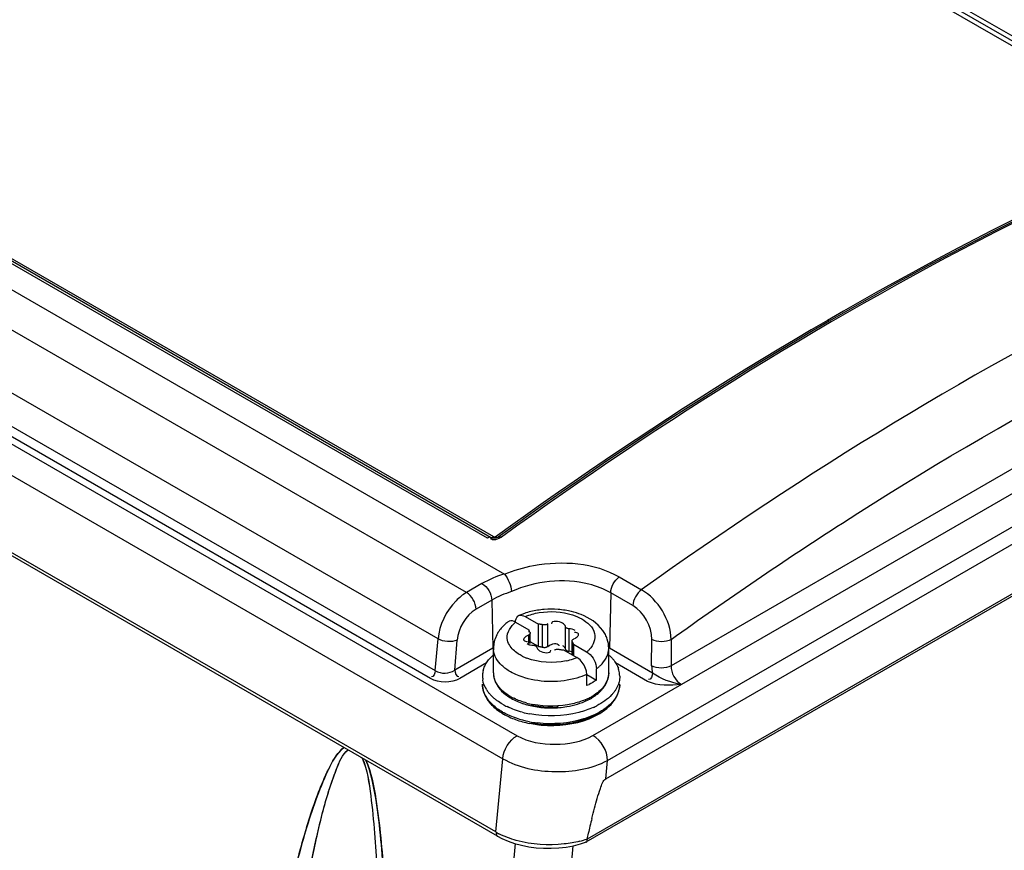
# Model space of a CAD drawing. Header units: inches. Extents: x 0 to 117, y 0 to 83.
# Tile 33 of 75: x 103.33 to 104.74, y 23.16 to 24.35. Entities that reach past the tile are written whole.
import ezdxf

# ---------------------------------------------------------------- set-up
doc = ezdxf.new("R2010")
doc.units = ezdxf.units.IN
doc.header["$LTSCALE"] = 6.431102
doc.header["$MEASUREMENT"] = 0
doc.layers.get('0').update_dxf_attribs({"linetype": 'CONTINUOUS'})

msp = doc.modelspace()

# ---------------------------------------------------------------- linework, layer by layer
at = {"color": 7, "linetype": 'CONTINUOUS'}
for p, q in [((95.3738, 28.5469), (104.0235, 23.5532)), ((103.969, 23.5266), (95.3236, 28.518)), ((103.9283, 23.4601), (95.2822, 28.4519)), ((99.0654, 27.5943), (104.9905, 24.1736)), ((99.07, 27.5987), (104.9951, 24.178)), ((99.0746, 27.6031), (104.9996, 24.1824)), ((103.9992, 23.6048), (98.0742, 27.0255)), ((104.0038, 23.6057), (98.0788, 27.0264)), ((104.0084, 23.6066), (98.0834, 27.0273)), ((104.1715, 23.2858), (107.0704, 24.9596)), ((106.9064, 24.948), (104.2625, 23.4216)), ((104.1691, 23.2595), (107.0735, 24.9364)), ((104.1505, 23.3216), (106.9225, 24.9221)), ((107.0961, 24.875), (104.1403, 23.1685)), ((107.0984, 24.8798), (104.142, 23.1729)), ((103.9176, 23.4034), (102.6007, 24.1636)), ((102.6076, 24.1747), (103.924, 23.4147)), ((102.5918, 24.1585), (104.0418, 23.3213)), ((102.5711, 24.1254), (104.0213, 23.2882)), ((104.0111, 23.1832), (102.6064, 23.9941)), ((104.0138, 23.1772), (102.6084, 23.9886)), ((104.0039, 23.6046), (104.0036, 23.6055)), ((104.004, 23.6056), (104.0038, 23.6057)), ((104.0136, 23.6086), (104.011, 23.6068)), ((104.0177, 23.6084), (104.0151, 23.6065)), ((104.1883, 23.5491), (104.2201, 23.5307)), ((103.9914, 23.5396), (103.969, 23.5266)), ((104.0053, 23.5159), (103.9829, 23.5028)), ((104.0053, 23.5159), (104.0068, 23.4467)), ((104.176, 23.5264), (104.1742, 23.4467)), ((104.2079, 23.508), (104.176, 23.5264)), ((104.0396, 23.4843), (104.0586, 23.4733)), ((104.0509, 23.4935), (104.0535, 23.4923)), ((104.0535, 23.4923), (104.0725, 23.4813)), ((104.0586, 23.4733), (104.0586, 23.4699)), ((104.0725, 23.4492), (104.0725, 23.4813)), ((104.0784, 23.4484), (104.0784, 23.4805)), ((104.0857, 23.4495), (104.0858, 23.4817)), ((104.111, 23.4456), (104.111, 23.4778)), ((104.1163, 23.4425), (104.1163, 23.4747)), ((103.924, 23.4147), (103.9283, 23.4601)), ((103.9524, 23.4153), (103.9559, 23.4585)), ((104.0552, 23.4566), (104.0567, 23.4564)), ((104.058, 23.4656), (104.058, 23.4534)), ((104.0605, 23.4534), (104.0605, 23.4684)), ((104.0725, 23.4492), (104.0605, 23.4561)), ((104.1206, 23.4375), (104.1206, 23.4573)), ((104.1211, 23.4372), (104.1211, 23.4559)), ((104.1231, 23.4601), (104.1253, 23.4612)), ((104.1259, 23.4692), (104.1243, 23.4693)), ((104.2347, 23.4217), (104.235, 23.4596)), ((104.2628, 23.4595), (104.2625, 23.4216)), ((104.0068, 23.4467), (103.9524, 23.4153)), ((104.0079, 23.4114), (104.0079, 23.4468)), ((104.0561, 23.4534), (104.0586, 23.4523)), ((104.0727, 23.444), (104.0741, 23.443)), ((104.0857, 23.4495), (104.0876, 23.4508)), ((104.1014, 23.4511), (104.1017, 23.4502)), ((104.1085, 23.4445), (104.1276, 23.4335)), ((104.1224, 23.4525), (104.1415, 23.4415)), ((104.1224, 23.4525), (104.1224, 23.4364)), ((104.1732, 23.4114), (104.1732, 23.4468)), ((104.2359, 23.4111), (104.1742, 23.4467)), ((104.1302, 23.4317), (104.1276, 23.4335)), ((103.998, 23.4257), (103.9594, 23.4035)), ((104.1553, 23.4204), (104.1555, 23.4173)), ((104.1555, 23.4012), (104.1555, 23.4173)), ((104.2289, 23.3993), (104.1831, 23.4257)), ((104.1416, 23.4093), (104.1555, 23.4012)), ((104.1416, 23.3932), (104.1416, 23.4093)), ((104.0111, 23.1832), (104.0213, 23.2882)), ((104.1691, 23.2595), (104.1715, 23.2858)), ((104.0138, 23.1772), (104.0199, 23.1739)), ((104.0199, 23.1739), (104.0287, 23.17)), ((104.0389, 23.1665), (103.9223, 21.8407)), ((104.0192, 21.991), (104.1223, 23.1634)), ((104.0287, 23.17), (104.0382, 23.1667)), ((104.1402, 23.1685), (104.1398, 23.1683))]:
    msp.add_line(p, q, dxfattribs=at)
for points in [[(104.0038, 23.6057), (104.0034, 23.6058), (104.0029, 23.606), (104.0025, 23.606), (104.002, 23.606), (104.0014, 23.6059), (104.0009, 23.6057), (104.0003, 23.6054), (103.9998, 23.6051), (103.9992, 23.6048)], [(104.0153, 23.6066), (104.0152, 23.6066), (104.0145, 23.6061), (104.0135, 23.6057), (104.0124, 23.6053), (104.0112, 23.605), (104.0099, 23.6048), (104.0086, 23.6047), (104.0073, 23.6047), (104.0062, 23.6048), (104.0053, 23.6051), (104.0045, 23.6053), (104.004, 23.6056)], [(104.0084, 23.6066), (104.0078, 23.6062), (104.0073, 23.6059), (104.0067, 23.6056), (104.0062, 23.6055), (104.0057, 23.6054), (104.0052, 23.6053), (104.0047, 23.6054), (104.0042, 23.6055)], [(104.011, 23.6068), (104.0108, 23.6066), (104.0105, 23.6065), (104.0102, 23.6064), (104.0099, 23.6063), (104.0096, 23.6063), (104.0093, 23.6063), (104.009, 23.6064), (104.0087, 23.6064), (104.0084, 23.6066)], [(104.011, 23.6068), (104.0116, 23.6065), (104.0121, 23.6063), (104.0126, 23.6061), (104.0131, 23.606), (104.0136, 23.606), (104.014, 23.606), (104.0144, 23.6061), (104.0148, 23.6063), (104.0154, 23.6067)], [(104.0154, 23.6067), (104.0158, 23.6069), (104.0162, 23.607), (104.0166, 23.607), (104.0171, 23.607), (104.0176, 23.6069), (104.0181, 23.6068), (104.0186, 23.6065), (104.0192, 23.6062)], [(104.0586, 23.4733), (104.0586, 23.4729), (104.0587, 23.4725), (104.0588, 23.4721), (104.0589, 23.4717), (104.059, 23.4713), (104.0592, 23.471), (104.0594, 23.4706), (104.0597, 23.4702), (104.06, 23.4699)], [(104.0784, 23.4805), (104.0778, 23.4807), (104.0772, 23.4808), (104.0765, 23.481), (104.0759, 23.4811), (104.0752, 23.4811), (104.0746, 23.4812), (104.0739, 23.4813), (104.0732, 23.4813), (104.0725, 23.4813)], [(104.0858, 23.4817), (104.0851, 23.4812), (104.0844, 23.4809), (104.0836, 23.4806), (104.0828, 23.4804), (104.0819, 23.4803), (104.081, 23.4802), (104.0802, 23.4803), (104.0793, 23.4804), (104.0784, 23.4805)], [(104.1163, 23.4747), (104.1153, 23.4748), (104.1144, 23.475), (104.1136, 23.4752), (104.1129, 23.4755), (104.1123, 23.4759), (104.1118, 23.4763), (104.1114, 23.4767), (104.1111, 23.4772), (104.111, 23.4778)], [(104.0605, 23.4684), (104.0605, 23.4683), (104.0604, 23.4678), (104.0601, 23.4673), (104.0598, 23.4668), (104.0593, 23.4664), (104.0587, 23.466), (104.058, 23.4656)], [(104.06, 23.4699), (104.0603, 23.4693), (104.0605, 23.4688), (104.0605, 23.4684)], [(104.1206, 23.4573), (104.1206, 23.4575), (104.1207, 23.458), (104.1209, 23.4585), (104.1213, 23.459), (104.1218, 23.4594), (104.1224, 23.4598), (104.1231, 23.4601)], [(104.1211, 23.4559), (104.1208, 23.4564), (104.1206, 23.457), (104.1206, 23.4573)], [(104.1224, 23.4525), (104.1224, 23.4529), (104.1224, 23.4533), (104.1223, 23.4537), (104.1222, 23.454), (104.122, 23.4544), (104.1218, 23.4548), (104.1216, 23.4552), (104.1214, 23.4555), (104.1211, 23.4559)], [(104.0647, 23.4511), (104.0657, 23.451), (104.0666, 23.4508), (104.0674, 23.4506), (104.0681, 23.4502), (104.0688, 23.4499), (104.0693, 23.4495), (104.0697, 23.449), (104.0699, 23.4485), (104.0701, 23.448)], [(104.0725, 23.4492), (104.0732, 23.4491), (104.0739, 23.4491), (104.0746, 23.4491), (104.0752, 23.449)], [(104.0752, 23.449), (104.0759, 23.4489), (104.0765, 23.4488), (104.0772, 23.4487), (104.0778, 23.4485), (104.0784, 23.4484)], [(104.0784, 23.4484), (104.0794, 23.4482), (104.0803, 23.4481), (104.0812, 23.4481), (104.0821, 23.4481), (104.0829, 23.4483), (104.0837, 23.4485), (104.0845, 23.4488), (104.0851, 23.4491), (104.0857, 23.4495)], [(104.0953, 23.4441), (104.096, 23.4445), (104.0967, 23.4449), (104.0974, 23.4452), (104.0983, 23.4454), (104.0991, 23.4455), (104.1, 23.4455), (104.1009, 23.4455), (104.1018, 23.4454), (104.1027, 23.4452)], [(104.1027, 23.4452), (104.1033, 23.4451), (104.1039, 23.4449), (104.1045, 23.4448), (104.1052, 23.4447), (104.1058, 23.4446), (104.1065, 23.4445), (104.1072, 23.4445), (104.1078, 23.4445), (104.1085, 23.4445)], [(104.111, 23.4456), (104.1112, 23.4451), (104.1115, 23.4445), (104.1119, 23.4441), (104.1124, 23.4437), (104.1131, 23.4433), (104.1138, 23.443), (104.1146, 23.4428), (104.1154, 23.4426), (104.1163, 23.4425)], [(104.0382, 23.1667), (104.0481, 23.164), (104.0584, 23.162), (104.069, 23.1606), (104.0798, 23.1598), (104.0907, 23.1597), (104.1016, 23.1603), (104.1122, 23.1616)], [(104.1122, 23.1616), (104.1226, 23.1635), (104.1326, 23.166), (104.1398, 23.1683)]]:
    msp.add_lwpolyline(points, dxfattribs=at)
for centre, radius, start, end in [((104.0626, 23.4162), 0.1425, 105.9277, 119.9885), ((104.0902, 23.379), 0.1238, 94.4027, 98.9527), ((104.0905, 23.3749), 0.128, 85.5486, 94.4192), ((104.0908, 23.3787), 0.1242, 80.8011, 85.5501), ((104.0918, 23.3849), 0.1179, 76.2183, 80.8116), ((104.068, 23.4324), 0.0654, 126.6756, 131.4037), ((104.0329, 23.4796), 0.0066, 111.1352, 126.7481), ((104.0468, 23.4876), 0.00659, 113.9528, 128.2406), ((104.0823, 23.4075), 0.0942, 110.2123, 113.9085), ((104.0846, 23.4014), 0.1007, 108.7792, 110.2379), ((104.0545, 23.4446), 0.0471, 148.5556, 154.5836), ((104.1291, 23.4459), 0.0443, 18.4209, 27.4907), ((104.0354, 23.4468), 0.0275, 179.9786, 185.9106), ((104.0653, 23.4714), 0.0203, 250.7424, 256.249), ((104.0659, 23.4735), 0.0225, 256.2169, 267.1486), ((104.1152, 23.4203), 0.0222, 76.2242, 87.1424), ((104.1098, 23.4802), 0.05, 309.3414, 311.1807), ((104.1134, 23.4761), 0.0446, 311.1199, 316.2246), ((104.1455, 23.4468), 0.0277, 353.9124, 359.9714), ((104.0811, 23.499), 0.0711, 243.2903, 249.1159), ((104.0915, 23.5243), 0.0978, 282.2009, 288.4759), ((104.0932, 23.5191), 0.0923, 288.4844, 291.8435), ((104.0259, 23.4065), 0.0338, 165.858, 177.1012), ((104.1202, 23.4655), 0.0598, 306.2601, 310.9314), ((104.1237, 23.4615), 0.0544, 310.9591, 313.8817), ((104.1531, 23.406), 0.0359, 14.7775, 19.5073), ((104.1549, 23.4065), 0.0341, 8.508, 14.7853), ((104.0251, 23.4066), 0.0329, 177.1467, 188.4932), ((104.0394, 23.4115), 0.0316, 180.0156, 188.1171), ((104.0355, 23.4114), 0.0277, 179.9623, 188.6061), ((104.156, 23.4066), 0.0329, 0.0106, 8.4932), ((104.0289, 23.3954), 0.0368, 180.0172, 188.1971), ((104.0305, 23.3956), 0.0384, 188.2092, 196.2269), ((104.0386, 23.4128), 0.048, 212.5711, 218.9072), ((104.1342, 23.4231), 0.0301, 283.4325, 290.7518), ((104.1233, 23.423), 0.0535, 311.634, 317.1578), ((104.1334, 23.4147), 0.0405, 326.7248, 329.8691), ((104.156, 23.3954), 0.033, 357.0833, 359.9568), ((104.0414, 23.4009), 0.0506, 211.445, 218.3262), ((104.0713, 23.4408), 0.076, 238.1217, 239.9803), ((104.0717, 23.4464), 0.0794, 240.014, 242.1074), ((104.0745, 23.4517), 0.0853, 242.1061, 244.0971), ((104.1034, 23.4581), 0.0925, 292.9435, 295.4258), ((104.1059, 23.4477), 0.0839, 296.0163, 299.2138), ((104.1059, 23.4527), 0.0865, 295.4263, 297.8275), ((104.1091, 23.4467), 0.0797, 297.8162, 301.0276), ((104.1091, 23.442), 0.0774, 299.2259, 301.5448), ((104.1118, 23.4375), 0.0721, 301.5419, 304.2392), ((104.1122, 23.4416), 0.0737, 301.0447, 302.9495), ((104.1156, 23.4321), 0.0655, 304.2101, 308.7911), ((104.1194, 23.4273), 0.0594, 308.8211, 311.6768), ((104.07, 23.4516), 0.0983, 240.0562, 244.3197), ((104.0823, 23.4637), 0.1015, 246.3107, 251.8159), ((104.0856, 23.4735), 0.1118, 251.7623, 254.4327), ((104.0876, 23.4873), 0.1234, 254.9517, 259.21), ((104.087, 23.4785), 0.1169, 254.4289, 256.8328), ((104.0888, 23.4865), 0.1252, 256.8643, 261.6263), ((104.0904, 23.4975), 0.1363, 261.6348, 270.579), ((104.0904, 23.4952), 0.1329, 270.317, 274.5741), ((104.0906, 23.4971), 0.1359, 270.5092, 279.4539), ((104.1078, 23.458), 0.1055, 294.1638, 297.3525), ((104.0638, 23.4251), 0.0837, 235.5427, 236.7317), ((104.0655, 23.4277), 0.0868, 236.7342, 238.3294), ((104.0674, 23.4309), 0.0906, 238.3298, 239.9826), ((104.0678, 23.4364), 0.0937, 240.0088, 241.6528), ((104.0791, 23.4544), 0.1168, 245.4232, 250.2469), ((104.0838, 23.4674), 0.1306, 250.2293, 254.6973), ((104.0872, 23.4973), 0.1473, 255.0777, 259.3535), ((104.0871, 23.4795), 0.1432, 254.698, 258.8923), ((104.0894, 23.4909), 0.1547, 258.8808, 262.8453), ((104.0894, 23.498), 0.1594, 259.1964, 263.2197), ((105.2212, 22.94), 1.104, 166.2371, 166.8378), ((105.3835, 22.9018), 1.2707, 166.829, 167.2976), ((104.0635, 23.2728), 0.1039, 240.1315, 242.4697), ((105.8658, 22.7935), 1.7651, 167.3088, 167.5855), ((104.0967, 23.3108), 0.1451, 283.926, 288.2051)]:
    msp.add_arc(centre, radius, start, end, dxfattribs=at)
for points, knots in [([(104.9904, 24.1722), (104.9081, 24.1368), (104.5672, 23.9769), (104.2459, 23.7766), (104.0136, 23.6086)], [0, 0, 0, 0, 0.238293, 1, 1, 1, 1]), ([(104.9917, 24.1708), (104.9096, 24.1354), (104.5697, 23.9757), (104.2494, 23.7759), (104.0177, 23.6084)], [0, 0, 0, 0, 0.238338, 1, 1, 1, 1]), ([(104.9958, 24.1707), (104.9135, 24.1351), (104.5726, 23.9748), (104.2514, 23.7743), (104.0192, 23.6062)], [0, 0, 0, 0, 0.238318, 1, 1, 1, 1]), ([(105.2081, 24.0907), (105.1248, 24.0559), (104.7798, 23.8984), (104.4548, 23.6987), (104.2199, 23.5308)], [0, 0, 0, 0, 0.238205, 1, 1, 1, 1]), ([(104.2628, 23.4595), (104.3432, 23.5172), (104.6552, 23.7298), (104.9898, 23.9105), (105.2472, 24.0175)], [0, 0, 0, 0, 0.261938, 1, 1, 1, 1]), ([(104.0235, 23.5532), (104.0369, 23.5588), (104.0905, 23.5742), (104.1526, 23.5699), (104.1883, 23.5491)], [0, 0, 0, 0, 0.260855, 1, 1, 1, 1]), ([(104.176, 23.5264), (104.1663, 23.532), (104.1206, 23.5491), (104.0676, 23.5435), (104.0337, 23.5281)], [0, 0, 0, 0, 0.231271, 1, 1, 1, 1]), ([(103.969, 23.5266), (103.9636, 23.5235), (103.943, 23.5066), (103.9299, 23.4803), (103.9283, 23.4601)], [0, 0, 0, 0, 0.23626, 1, 1, 1, 1]), ([(104.0734, 23.4979), (104.0892, 23.5005), (104.1111, 23.4993), (104.1304, 23.4912), (104.1346, 23.4889)], [0, 0, 0, 0, 0.769781, 1, 1, 1, 1]), ([(104.1645, 23.4725), (104.1569, 23.4829), (104.1412, 23.4931), (104.1245, 23.4982), (104.1199, 23.4994)], [0, 0, 0, 0, 0.730818, 1, 1, 1, 1]), ([(104.0441, 23.4936), (104.0451, 23.4941), (104.0475, 23.4945), (104.0497, 23.4939), (104.0509, 23.4935)], [0, 0, 0, 0, 0.466225, 1, 1, 1, 1]), ([(104.1346, 23.4889), (104.1425, 23.4842), (104.1583, 23.471), (104.1511, 23.4511), (104.1456, 23.4453)], [0, 0, 0, 0, 0.535187, 1, 1, 1, 1]), ([(104.111, 23.4778), (104.1108, 23.4788), (104.1097, 23.4808), (104.108, 23.4822), (104.1069, 23.4828)], [0, 0, 0, 0, 0.453859, 1, 1, 1, 1]), ([(104.1683, 23.4663), (104.1678, 23.4674), (104.1666, 23.4695), (104.1652, 23.4716), (104.1645, 23.4725)], [0, 0, 0, 0, 0.498398, 1, 1, 1, 1]), ([(104.0515, 23.4607), (104.0514, 23.4604), (104.0511, 23.4599), (104.0511, 23.4593), (104.0511, 23.459)], [0, 0, 0, 0, 0.531755, 1, 1, 1, 1]), ([(104.0511, 23.459), (104.0512, 23.4584), (104.0525, 23.457), (104.0541, 23.4568), (104.0552, 23.4566)], [0, 0, 0, 0, 0.365198, 1, 1, 1, 1]), ([(104.058, 23.4656), (104.0566, 23.4651), (104.0543, 23.4637), (104.0521, 23.4618), (104.0515, 23.4607)], [0, 0, 0, 0, 0.528355, 1, 1, 1, 1]), ([(104.1253, 23.4612), (104.1262, 23.4617), (104.1278, 23.4628), (104.1291, 23.4643), (104.1295, 23.4651)], [0, 0, 0, 0, 0.538344, 1, 1, 1, 1]), ([(104.13, 23.4668), (104.1299, 23.4674), (104.1286, 23.4687), (104.1269, 23.469), (104.1259, 23.4692)], [0, 0, 0, 0, 0.365198, 1, 1, 1, 1]), ([(104.1295, 23.4651), (104.1297, 23.4653), (104.1299, 23.4659), (104.13, 23.4665), (104.13, 23.4668)], [0, 0, 0, 0, 0.531755, 1, 1, 1, 1]), ([(104.0701, 23.448), (104.0702, 23.4472), (104.0709, 23.4457), (104.072, 23.4445), (104.0727, 23.444)], [0, 0, 0, 0, 0.463532, 1, 1, 1, 1]), ([(104.1069, 23.4506), (104.1075, 23.4503), (104.1086, 23.4495), (104.1095, 23.4485), (104.1099, 23.448)], [0, 0, 0, 0, 0.523352, 1, 1, 1, 1]), ([(104.1099, 23.448), (104.1102, 23.4477), (104.1106, 23.4469), (104.1109, 23.446), (104.111, 23.4456)], [0, 0, 0, 0, 0.520049, 1, 1, 1, 1]), ([(104.1718, 23.4382), (104.1721, 23.4391), (104.1726, 23.441), (104.1729, 23.4429), (104.1731, 23.4439)], [0, 0, 0, 0, 0.503593, 1, 1, 1, 1]), ([(104.0491, 23.4355), (104.048, 23.436), (104.046, 23.4371), (104.044, 23.4383), (104.0431, 23.439)], [0, 0, 0, 0, 0.508354, 1, 1, 1, 1]), ([(104.1694, 23.4326), (104.1699, 23.4335), (104.1708, 23.4353), (104.1715, 23.4372), (104.1718, 23.4382)], [0, 0, 0, 0, 0.50648, 1, 1, 1, 1]), ([(104.1745, 23.4363), (104.1754, 23.4354), (104.1773, 23.4335), (104.179, 23.4316), (104.1798, 23.4306)], [0, 0, 0, 0, 0.508303, 1, 1, 1, 1]), ([(104.1798, 23.4306), (104.1806, 23.4296), (104.1821, 23.4276), (104.1834, 23.4255), (104.184, 23.4244)], [0, 0, 0, 0, 0.507966, 1, 1, 1, 1]), ([(103.9931, 23.4148), (103.9934, 23.4159), (103.9941, 23.418), (103.9949, 23.4201), (103.9954, 23.4212)], [0, 0, 0, 0, 0.494818, 1, 1, 1, 1]), ([(103.9954, 23.4212), (103.9959, 23.4222), (103.997, 23.4244), (103.9982, 23.4264), (103.9989, 23.4274)], [0, 0, 0, 0, 0.492832, 1, 1, 1, 1]), ([(104.1416, 23.4093), (104.1416, 23.4103), (104.1414, 23.4124), (104.141, 23.4144), (104.1407, 23.4155)], [0, 0, 0, 0, 0.480202, 1, 1, 1, 1]), ([(104.184, 23.4244), (104.1846, 23.4234), (104.1857, 23.4213), (104.1866, 23.4191), (104.187, 23.418)], [0, 0, 0, 0, 0.506477, 1, 1, 1, 1]), ([(104.1274, 23.4041), (104.1036, 23.3972), (104.0689, 23.3972), (104.0387, 23.4093), (104.0322, 23.413)], [0, 0, 0, 0, 0.767985, 1, 1, 1, 1]), ([(104.1732, 23.4114), (104.1732, 23.4023), (104.1657, 23.3895), (104.1555, 23.3818), (104.1523, 23.3797)], [0, 0, 0, 0, 0.708509, 1, 1, 1, 1]), ([(104.189, 23.4067), (104.189, 23.4053), (104.1888, 23.4025), (104.1883, 23.3998), (104.1879, 23.3985)], [0, 0, 0, 0, 0.497439, 1, 1, 1, 1]), ([(104.0257, 23.3818), (104.0247, 23.3826), (104.0228, 23.384), (104.021, 23.3856), (104.0202, 23.3864)], [0, 0, 0, 0, 0.507902, 1, 1, 1, 1]), ([(104.1626, 23.3865), (104.1634, 23.3875), (104.1651, 23.3894), (104.1666, 23.3914), (104.1672, 23.3925)], [0, 0, 0, 0, 0.506197, 1, 1, 1, 1]), ([(104.1828, 23.3868), (104.182, 23.3856), (104.1803, 23.3832), (104.1783, 23.3809), (104.1773, 23.3798)], [0, 0, 0, 0, 0.490586, 1, 1, 1, 1]), ([(104.0066, 23.377), (104.0056, 23.3779), (104.0038, 23.3797), (104.0021, 23.3817), (104.0013, 23.3827)], [0, 0, 0, 0, 0.508303, 1, 1, 1, 1]), ([(104.0131, 23.3715), (104.012, 23.3724), (104.0097, 23.3741), (104.0076, 23.376), (104.0066, 23.377)], [0, 0, 0, 0, 0.507923, 1, 1, 1, 1]), ([(104.0321, 23.3777), (104.031, 23.3783), (104.0288, 23.3797), (104.0267, 23.3811), (104.0257, 23.3818)], [0, 0, 0, 0, 0.50712, 1, 1, 1, 1]), ([(104.1856, 23.3807), (104.1843, 23.3779), (104.1771, 23.3661), (104.1653, 23.3577), (104.1558, 23.3529)], [0, 0, 0, 0, 0.221784, 1, 1, 1, 1]), ([(104.1509, 23.3618), (104.1443, 23.3588), (104.1151, 23.349), (104.083, 23.3483), (104.0599, 23.3526)], [0, 0, 0, 0, 0.236102, 1, 1, 1, 1]), ([(104.0621, 23.3397), (104.0708, 23.3381), (104.1039, 23.335), (104.1393, 23.3418), (104.1598, 23.3552)], [0, 0, 0, 0, 0.264481, 1, 1, 1, 1]), ([(104.0701, 23.3373), (104.0782, 23.3363), (104.1089, 23.3348), (104.1409, 23.3416), (104.1603, 23.3533)], [0, 0, 0, 0, 0.263894, 1, 1, 1, 1]), ([(104.1558, 23.3529), (104.1498, 23.3498), (104.1228, 23.3392), (104.0927, 23.3371), (104.0706, 23.3397)], [0, 0, 0, 0, 0.232055, 1, 1, 1, 1]), ([(104.0418, 23.3213), (104.0579, 23.312), (104.0962, 23.3061), (104.1344, 23.3123), (104.1505, 23.3216)], [0, 0, 0, 0, 0.500457, 1, 1, 1, 1]), ([(103.7934, 23.3045), (103.7825, 23.2961), (103.7687, 23.2693), (103.7465, 23.2146), (103.7251, 23.1391), (103.7031, 23.0464), (103.6773, 22.9189), (103.6499, 22.7565), (103.6314, 22.6254), (103.6229, 22.5594)], [0, 0, 0, 0, 0.053621, 0.111828, 0.233088, 0.357572, 0.483919, 0.740232, 1, 1, 1, 1]), ([(103.6229, 22.5594), (103.6291, 22.6074), (103.6431, 22.7089), (103.6674, 22.8629), (103.692, 22.9944), (103.7149, 23.0974), (103.7342, 23.1722), (103.7531, 23.2328), (103.7724, 23.2768), (103.7846, 23.2977), (103.7934, 23.3045)], [0, 0, 0, 0, 0.188749, 0.399702, 0.607828, 0.710365, 0.811302, 0.909467, 0.956503, 1, 1, 1, 1]), ([(103.6314, 22.0829), (103.6372, 22.1888), (103.6481, 22.3471), (103.6667, 22.5571), (103.6829, 22.713), (103.7017, 22.8674), (103.7201, 22.9946), (103.7374, 23.0949), (103.7523, 23.1681), (103.7664, 23.2283), (103.7821, 23.2718), (103.7907, 23.2944), (103.7993, 23.3011)], [0, 0, 0, 0, 0.257659, 0.385448, 0.512447, 0.638479, 0.76318, 0.824794, 0.885622, 0.945056, 0.973671, 1, 1, 1, 1]), ([(103.6329, 22.109), (103.6388, 22.2126), (103.6497, 22.3675), (103.6683, 22.5731), (103.6843, 22.7257), (103.7029, 22.8768), (103.7212, 23.0013), (103.7383, 23.0994), (103.7529, 23.1711), (103.767, 23.2298), (103.7821, 23.2727), (103.7912, 23.2942), (103.7992, 23.3012)], [0, 0, 0, 0, 0.257637, 0.385429, 0.512434, 0.638473, 0.763175, 0.824785, 0.885605, 0.945017, 0.97363, 1, 1, 1, 1]), ([(103.8197, 23.2893), (103.827, 23.2722), (103.8321, 23.2355), (103.8394, 23.1647), (103.8425, 23.0772), (103.8433, 22.9738), (103.8423, 22.9053), (103.8416, 22.8712)], [0, 0, 0, 0, 0.13262, 0.260618, 0.510645, 0.756569, 1, 1, 1, 1]), ([(103.8197, 23.2893), (103.8267, 23.2721), (103.8322, 23.2354), (103.8393, 23.1645), (103.8438, 23.043), (103.8431, 22.9396), (103.8416, 22.8712)], [0, 0, 0, 0, 0.13287, 0.260926, 0.511123, 1, 1, 1, 1]), ([(104.0211, 23.2883), (104.0435, 23.2755), (104.096, 23.265), (104.1489, 23.2737), (104.1715, 23.2858)], [0, 0, 0, 0, 0.502122, 1, 1, 1, 1]), ([(103.853, 22.8416), (103.8547, 22.9145), (103.8554, 23.0247), (103.8491, 23.1541), (103.84, 23.2295), (103.8325, 23.2681), (103.8249, 23.2863)], [0, 0, 0, 0, 0.489168, 0.739557, 0.867781, 1, 1, 1, 1]), ([(103.8249, 23.2863), (103.8323, 23.2685), (103.8398, 23.231), (103.8488, 23.1574), (103.8553, 23.0312), (103.8548, 22.9238), (103.8532, 22.8527)], [0, 0, 0, 0, 0.132191, 0.260418, 0.510822, 1, 1, 1, 1]), ([(104.1489, 23.2027), (104.1513, 23.2123), (104.1548, 23.2271), (104.1615, 23.2454), (104.1645, 23.2569), (104.1691, 23.2595)], [0, 0, 0, 0, 0.488995, 0.737117, 1, 1, 1, 1]), ([(104.0116, 23.1829), (104.0116, 23.1816), (104.0117, 23.1795), (104.0126, 23.1771), (104.0135, 23.1767)], [0, 0, 0, 0, 0.566617, 1, 1, 1, 1]), ([(104.142, 23.1729), (104.142, 23.1719), (104.1418, 23.1702), (104.1412, 23.1683), (104.1405, 23.1679)], [0, 0, 0, 0, 0.564189, 1, 1, 1, 1])]:
    msp.add_open_spline(points, degree=3, knots=knots, dxfattribs=at)
for points in [[(104.0192, 23.6062), (104.015, 23.6033), (104.006, 23.5999), (104.0039, 23.6046)], [(104.0235, 23.5532), (104.0295, 23.5465), (104.0329, 23.5371), (104.0337, 23.5281)], [(104.176, 23.5264), (104.1762, 23.535), (104.1813, 23.5441), (104.1883, 23.5491)], [(103.9829, 23.5028), (103.9828, 23.512), (103.977, 23.5221), (103.969, 23.5266)], [(103.9914, 23.5396), (103.9993, 23.535), (104.0051, 23.525), (104.0053, 23.5159)], [(104.0337, 23.5281), (104.0239, 23.525), (104.0142, 23.521), (104.0053, 23.5159)], [(104.2201, 23.5307), (104.2132, 23.5256), (104.2081, 23.5166), (104.2079, 23.508)], [(104.2628, 23.4595), (104.262, 23.4872), (104.2441, 23.5169), (104.2201, 23.5307)], [(103.9829, 23.5028), (103.9678, 23.4944), (103.9574, 23.4758), (103.9559, 23.4585)], [(104.0709, 23.5013), (104.0645, 23.5003), (104.0583, 23.4988), (104.0522, 23.4968)], [(104.235, 23.4596), (104.2351, 23.4781), (104.2239, 23.4988), (104.2079, 23.508)], [(104.0276, 23.461), (104.0268, 23.4697), (104.0329, 23.4787), (104.0396, 23.4843)], [(104.0396, 23.4843), (104.0369, 23.4858), (104.0334, 23.4868), (104.0305, 23.4857)], [(104.0394, 23.4843), (104.0394, 23.4874), (104.0404, 23.4909), (104.0427, 23.4928)], [(104.0535, 23.4923), (104.0599, 23.4949), (104.0666, 23.4968), (104.0734, 23.4979)], [(104.1069, 23.4828), (104.1023, 23.4854), (104.0906, 23.4871), (104.0911, 23.4819)], [(104.0248, 23.4814), (104.0207, 23.4779), (104.0171, 23.4738), (104.0143, 23.4692)], [(104.125, 23.4724), (104.1224, 23.4738), (104.1193, 23.4745), (104.1163, 23.4747)], [(103.9559, 23.4585), (103.9474, 23.4549), (103.9363, 23.4558), (103.9282, 23.4602)], [(104.012, 23.4648), (104.0093, 23.4593), (104.0079, 23.453), (104.0079, 23.4468)], [(104.0307, 23.4515), (104.0291, 23.4544), (104.0279, 23.4577), (104.0276, 23.461)], [(104.1732, 23.4468), (104.1732, 23.4512), (104.1725, 23.4557), (104.1711, 23.4599)], [(104.2628, 23.4595), (104.2547, 23.4551), (104.2431, 23.4551), (104.235, 23.4596)], [(104.0197, 23.4222), (104.0137, 23.4279), (104.0088, 23.4358), (104.008, 23.444)], [(104.0431, 23.439), (104.0382, 23.4422), (104.0336, 23.4464), (104.0307, 23.4515)], [(104.0741, 23.443), (104.0787, 23.4403), (104.0905, 23.4386), (104.09, 23.4439)], [(104.0876, 23.4508), (104.0916, 23.4531), (104.0995, 23.4553), (104.1014, 23.4511)], [(103.9989, 23.4274), (104.0014, 23.4311), (104.0044, 23.4344), (104.0077, 23.4373)], [(104.1122, 23.4288), (104.0937, 23.4248), (104.0733, 23.4258), (104.0557, 23.4326)], [(104.1407, 23.4155), (104.139, 23.4217), (104.1352, 23.4277), (104.1302, 23.4317)], [(104.1415, 23.4415), (104.1488, 23.4373), (104.154, 23.4287), (104.1553, 23.4204)], [(104.1614, 23.4222), (104.1645, 23.4253), (104.1674, 23.4287), (104.1694, 23.4326)], [(103.9244, 23.4144), (103.9241, 23.4111), (103.9221, 23.405), (103.9189, 23.406)], [(103.9245, 23.4144), (103.9326, 23.4097), (103.9447, 23.4102), (103.9524, 23.4153)], [(103.9524, 23.4153), (103.9525, 23.4118), (103.9547, 23.4053), (103.958, 23.4064)], [(104.0321, 23.4131), (104.0276, 23.4156), (104.0234, 23.4187), (104.0197, 23.4222)], [(104.2625, 23.4216), (104.2544, 23.4171), (104.2428, 23.4172), (104.2347, 23.4217)], [(104.2347, 23.4217), (104.2347, 23.4182), (104.2351, 23.4146), (104.2359, 23.4111)], [(104.2625, 23.4216), (104.2623, 23.4114), (104.2685, 23.3999), (104.2773, 23.3949)], [(103.9594, 23.4035), (103.9474, 23.3964), (103.9296, 23.3963), (103.9176, 23.4034)], [(103.9982, 23.387), (103.9953, 23.3914), (103.9932, 23.3965), (103.9925, 23.4017)], [(104.0202, 23.3864), (104.0143, 23.3919), (104.0094, 23.3993), (104.0082, 23.4073)], [(104.0082, 23.407), (104.0086, 23.4039), (104.0095, 23.4009), (104.0107, 23.3981)], [(104.1416, 23.4093), (104.137, 23.4072), (104.1323, 23.4055), (104.1274, 23.4041)], [(104.1555, 23.4012), (104.1522, 23.3988), (104.1487, 23.3964), (104.1449, 23.3949)], [(104.1684, 23.3944), (104.1714, 23.3995), (104.1732, 23.4055), (104.1732, 23.4114)], [(104.2359, 23.4111), (104.2358, 23.4076), (104.2337, 23.401), (104.2303, 23.4021)], [(104.2773, 23.3949), (104.2627, 23.3974), (104.248, 23.4026), (104.2359, 23.4111)], [(103.9941, 23.3839), (103.9928, 23.3875), (103.9921, 23.3915), (103.9921, 23.3954)], [(104.0107, 23.3981), (104.0128, 23.3934), (104.0159, 23.3891), (104.0195, 23.3854)], [(104.0195, 23.3854), (104.023, 23.3819), (104.027, 23.3789), (104.0311, 23.3763)], [(104.1879, 23.3985), (104.1869, 23.3943), (104.1851, 23.3904), (104.1828, 23.3868)], [(104.1837, 23.376), (104.187, 23.3818), (104.189, 23.3887), (104.189, 23.3954)], [(104.1889, 23.3937), (104.1887, 23.3892), (104.1875, 23.3847), (104.1856, 23.3807)], [(104.2773, 23.3949), (104.2612, 23.3931), (104.2435, 23.3922), (104.2289, 23.3993)], [(103.9936, 23.3849), (103.9947, 23.3813), (103.9963, 23.3778), (103.9982, 23.3746)], [(104.0013, 23.3714), (103.9983, 23.3751), (103.9958, 23.3794), (103.9941, 23.3839)], [(104.0133, 23.3601), (104.0089, 23.3634), (104.0048, 23.3671), (104.0013, 23.3714)], [(104.0209, 23.3664), (104.0182, 23.368), (104.0156, 23.3697), (104.0131, 23.3715)], [(104.0332, 23.375), (104.0359, 23.3735), (104.0387, 23.3721), (104.0416, 23.3708)], [(104.0556, 23.3682), (104.0493, 23.3699), (104.0431, 23.3721), (104.0373, 23.375)], [(104.1129, 23.3631), (104.1232, 23.3648), (104.1334, 23.3677), (104.1427, 23.3723)], [(104.1394, 23.373), (104.1335, 23.3704), (104.1273, 23.3685), (104.1211, 23.3671)], [(104.1773, 23.3798), (104.1714, 23.3734), (104.164, 23.3683), (104.1562, 23.3643)], [(104.1603, 23.3533), (104.1696, 23.3589), (104.1784, 23.3665), (104.1837, 23.376)], [(104.0017, 23.3696), (104.0058, 23.3644), (104.0109, 23.3599), (104.0164, 23.3561)], [(104.0209, 23.3552), (104.0183, 23.3567), (104.0158, 23.3583), (104.0133, 23.3601)], [(104.0492, 23.355), (104.0417, 23.357), (104.0344, 23.3597), (104.0274, 23.363)], [(104.0619, 23.3655), (104.0715, 23.3633), (104.0814, 23.3622), (104.0912, 23.3623)], [(104.1211, 23.3671), (104.1027, 23.3629), (104.083, 23.3626), (104.0645, 23.3661)], [(104.0221, 23.3525), (104.0248, 23.3509), (104.0276, 23.3495), (104.0305, 23.3482)], [(104.0596, 23.3414), (104.047, 23.3438), (104.0345, 23.3478), (104.0233, 23.3539)], [(104.0211, 23.2883), (104.0224, 23.3012), (104.0305, 23.3148), (104.0418, 23.3213)], [(104.1715, 23.2858), (104.1712, 23.2997), (104.1625, 23.3147), (104.1505, 23.3216)], [(104.0406, 23.171), (104.0319, 23.1734), (104.0235, 23.1766), (104.0155, 23.1807)], [(104.1093, 23.166), (104.0865, 23.1633), (104.0627, 23.1647), (104.0406, 23.171)], [(104.1316, 23.1699), (104.1243, 23.1681), (104.1168, 23.1668), (104.1093, 23.166)]]:
    msp.add_open_spline(points, degree=3, dxfattribs=at)

doc.saveas('drawing.dxf')
